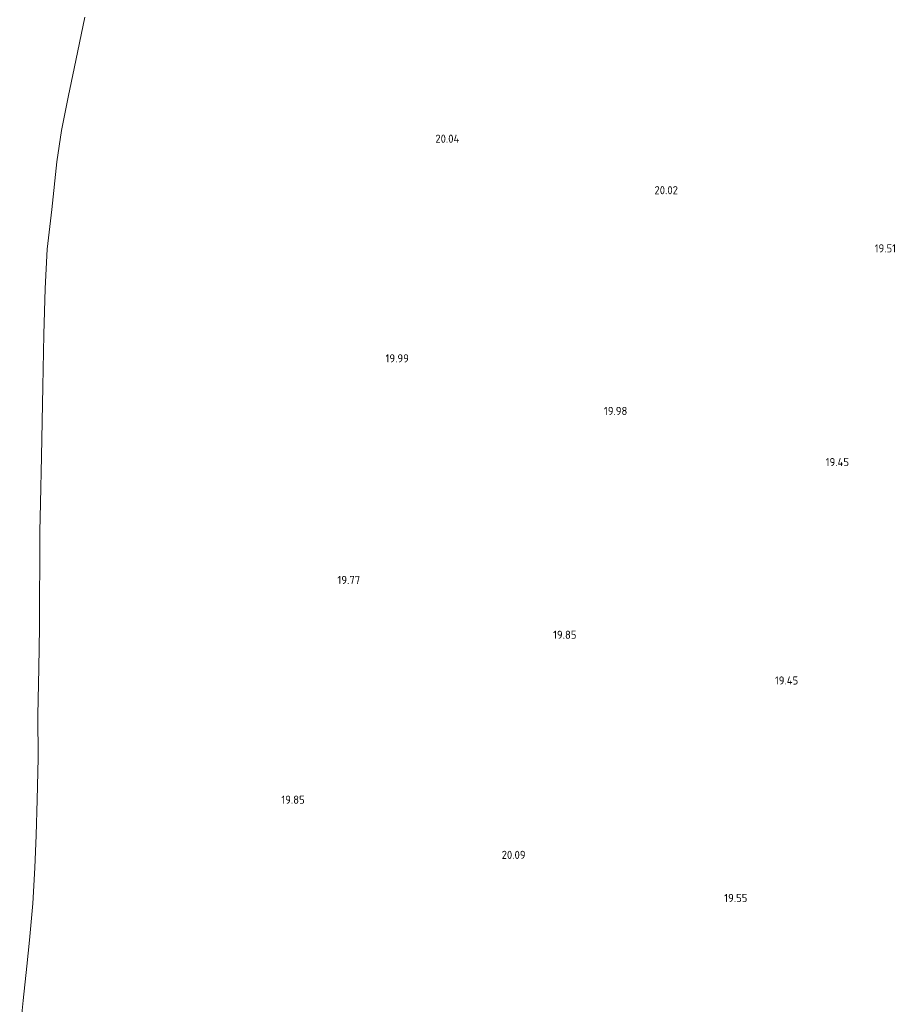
# Model space of a CAD drawing. Extents: x 196936 to 200438, y 361224 to 364196.
# Tile 2 of 256: x 197295 to 197489, y 361746 to 361964. Entities that reach past the tile are written whole.
import ezdxf
from ezdxf.enums import TextEntityAlignment as Align

# ---------------------------------------------------------------- set-up
doc = ezdxf.new("R2010")
doc.units = 0
doc.layers.add('B-ME-GR-BOUWLAND_AKKERBOUW-GV', color=80, linetype='Continuous', lineweight=13)
doc.layers.add('B-ME-OG-HOOGTEPUNT-S', color=7, linetype='Continuous', lineweight=25)
doc.styles.add('NLCS-ISO-ANNOTATIVE-T18', font='NLCS-ISO.ttf', dxfattribs={"height": 1.8})

# ---------------------------------------------------------------- blocks, each defined once
blk = doc.blocks.new('SAL-HOOGTELABEL-SO')
at = {"color": 0, "linetype": 'ByBlock', "lineweight": -2, "style": 'NLCS-ISO-ANNOTATIVE-T18'}
blk.add_attdef('HOOGTE', text='', height=1.8, dxfattribs=at).set_placement((2.79, 0), align=Align.RIGHT)

msp = doc.modelspace()

# ---------------------------------------------------------------- linework, layer by layer
at = {"layer": 'B-ME-GR-BOUWLAND_AKKERBOUW-GV'}
msp.add_polyline3d([(197295.209, 361739.029, 18.816), (197295.995, 361746.347, 18.86), (197296.765, 361753.999, 18.931), (197297.362, 361759.75, 18.873), (197298.084, 361767.875, 18.855), (197298.589, 361775.79, 18.85), (197298.887, 361782.998, 18.858), (197299.067, 361790.796, 18.884), (197299.305, 361800.029, 19.019), (197299.262, 361809.595, 18.978), (197299.419, 361819.969, 18.983), (197299.611, 361829.015, 19.027), (197299.607, 361836.2, 19.027), (197299.705, 361842.601, 19.024), (197299.676, 361850.219, 19.092), (197299.821, 361856.543, 19.147), (197300.034, 361866.837, 19.267), (197300.362, 361882.33, 19.192), (197300.586, 361893.902, 19.174), (197300.862, 361904.097, 19.21), (197301.314, 361912.805, 19.201), (197302.292, 361921.55, 19.183), (197303.471, 361932.093, 19.192), (197304.495, 361939.066, 19.201), (197306.002, 361946.78, 19.195), (197307.272, 361952.758, 19.219), (197309.622, 361964.138, 19.133)], dxfattribs=at)

# ---------------------------------------------------------------- block references
at = {"layer": 'B-ME-OG-HOOGTEPUNT-S'}
for p, values in [((197389.788, 361936.336, 20.043), {'HOOGTE': '20.04'}), ((197438.195, 361924.936, 20.017), {'HOOGTE': '20.02'}), ((197486.496, 361912.06, 19.508), {'HOOGTE': '19.51'}), ((197378.598, 361887.694, 19.992), {'HOOGTE': '19.99'}), ((197426.99, 361876.044, 19.977), {'HOOGTE': '19.98'}), ((197476.088, 361864.72, 19.449), {'HOOGTE': '19.45'}), ((197367.825, 361838.616, 19.767), {'HOOGTE': '19.77'}), ((197415.722, 361826.479, 19.853), {'HOOGTE': '19.85'}), ((197464.835, 361816.355, 19.45), {'HOOGTE': '19.45'}), ((197355.538, 361789.949, 19.854), {'HOOGTE': '19.85'}), ((197404.446, 361777.739, 20.091), {'HOOGTE': '20.09'}), ((197453.57, 361768.188, 19.55), {'HOOGTE': '19.55'})]:
    msp.add_blockref('SAL-HOOGTELABEL-SO', p, dxfattribs=at).add_auto_attribs(values)

doc.saveas('drawing.dxf')
